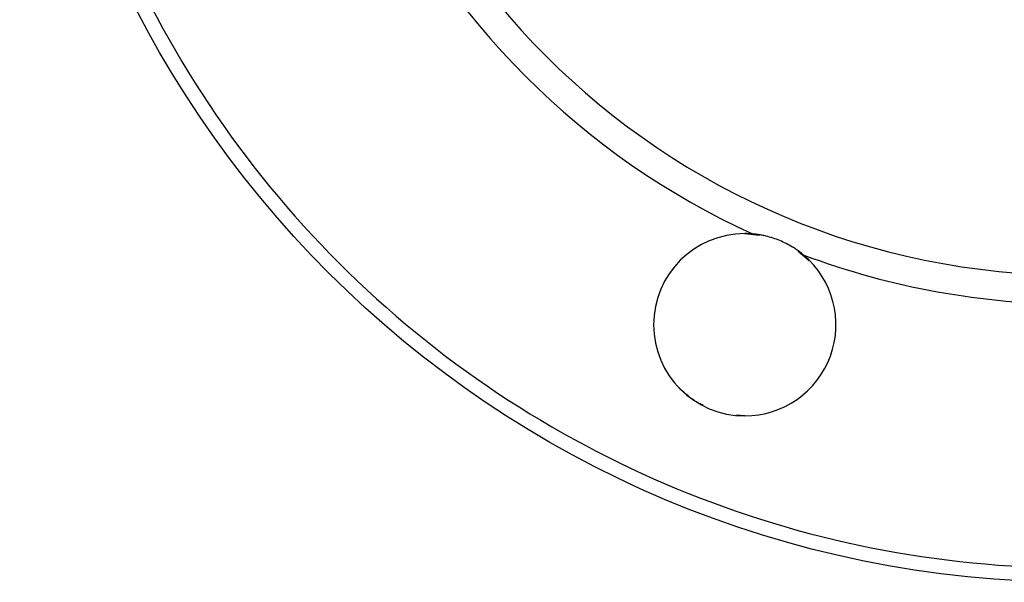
# Model space of a CAD drawing. Header units: millimetres. Extents: x 448 to 1828, y 150 to 1321.
# Tile 46 of 61: x 1593 to 1695, y 556 to 615. Entities that reach past the tile are written whole.
import ezdxf

# ---------------------------------------------------------------- set-up
doc = ezdxf.new("R2010")
doc.units = ezdxf.units.MM

msp = doc.modelspace()

# ---------------------------------------------------------------- linework, layer by layer
at = {"color": 7, "linetype": 'Continuous', "lineweight": 25}
for p, q in [((1668.23, 592.61), (1669.76, 592.46)), ((1673.78, 590.78), (1674.95, 589.82)), ((1661.52, 576.39), (1661.3, 576.65)), ((1668.23, 573.61), (1667.36, 573.69))]:
    msp.add_line(p, q, dxfattribs=at)
msp.add_circle((1702.68, 666.26), 110, dxfattribs=at)
for centre, radius, start, end in [((1702.68, 666.26), 78, 90, 270), ((1702.68, 666.26), 81, 204.541, 245.459), ((1668.23, 583.11), 9.5, 90, 270), ((1668.23, 583.11), 9.5, 85.1781, 90), ((1668.23, 583.11), 9.5, 270, 49.8219), ((1702.68, 666.26), 81, 249.541, 270)]:
    msp.add_arc(centre, radius, start, end, dxfattribs=at)
for points, knots in [([(1702.68, 774.76), (1673.9, 774.76), (1646.3, 763.32), (1605.61, 722.63), (1594.18, 695.03), (1594.18, 637.48), (1605.61, 609.88), (1646.3, 569.19), (1673.9, 557.76), (1702.68, 557.76)], [0, 0, 0, 0, 0.25, 0.25, 0.5, 0.5, 0.75, 0.75, 1, 1, 1, 1]), ([(1674.36, 590.37), (1674.3, 590.42), (1674.18, 590.52), (1673.99, 590.67), (1673.8, 590.81), (1673.6, 590.95), (1673.4, 591.08), (1673.05, 591.3), (1672.55, 591.58), (1671.87, 591.89), (1671.17, 592.15), (1670.54, 592.33), (1669.98, 592.45), (1669.5, 592.53), (1669.19, 592.56), (1669.03, 592.57)], [0, 0, 0, 0, 0.041859, 0.083559, 0.125162, 0.166735, 0.20834, 0.250044, 0.375814, 0.500008, 0.624224, 0.749985, 0.833305, 0.91647, 1, 1, 1, 1]), ([(1663.9, 574.71), (1663.58, 574.86), (1662.7, 575.29), (1661.97, 575.96), (1661.52, 576.39)], [0, 0, 0, 0, 0.364284, 1, 1, 1, 1])]:
    msp.add_open_spline(points, degree=3, knots=knots, dxfattribs=at)

doc.saveas('drawing.dxf')
